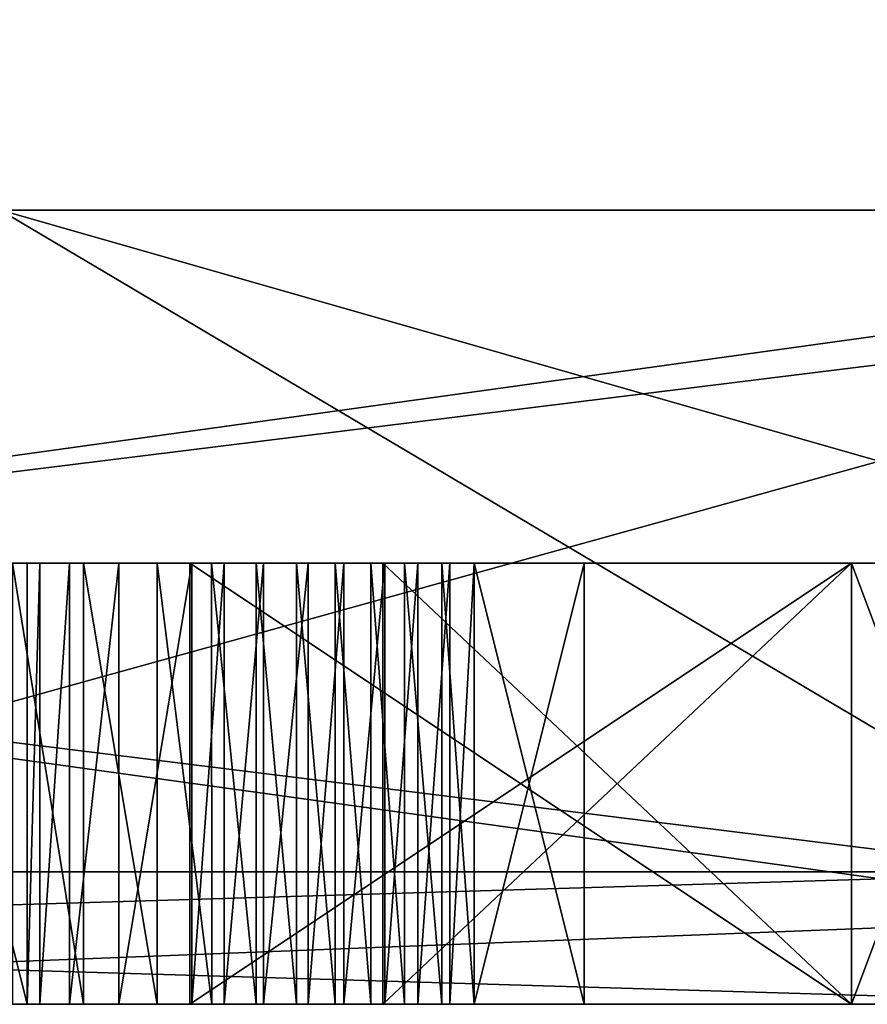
# Model space of a CAD drawing. Header units: millimetres. Extents: x -25 to 71, y -3 to 471.
# Tile 14 of 199: x 2.49 to 4.41, y -3 to -0.77. Entities that reach past the tile are written whole.
import ezdxf

# ---------------------------------------------------------------- set-up
doc = ezdxf.new("R2010")
doc.units = ezdxf.units.MM
doc.header["$LTSCALE"] = 65.185185
for name, color, linetype in [('428', 7, 'CONTINUOUS'), ('431', 7, 'CONTINUOUS'), ('434', 7, 'CONTINUOUS'), ('435', 7, 'CONTINUOUS'), ('436', 7, 'CONTINUOUS'), ('441', 7, 'CONTINUOUS'), ('442', 7, 'CONTINUOUS'), ('443', 7, 'CONTINUOUS'), ('444', 7, 'CONTINUOUS'), ('445', 7, 'CONTINUOUS'), ('446', 7, 'CONTINUOUS'), ('449', 7, 'CONTINUOUS'), ('450', 7, 'CONTINUOUS'), ('451', 7, 'CONTINUOUS'), ('452', 7, 'CONTINUOUS'), ('614', 7, 'CONTINUOUS'), ('615', 7, 'CONTINUOUS'), ('616', 7, 'CONTINUOUS'), ('617', 7, 'CONTINUOUS'), ('618', 7, 'CONTINUOUS'), ('624', 7, 'CONTINUOUS'), ('625', 7, 'CONTINUOUS'), ('626', 7, 'CONTINUOUS'), ('627', 7, 'CONTINUOUS'), ('656', 7, 'CONTINUOUS'), ('657', 7, 'CONTINUOUS'), ('658', 7, 'CONTINUOUS'), ('659', 7, 'CONTINUOUS'), ('660', 7, 'CONTINUOUS'), ('661', 7, 'CONTINUOUS'), ('662', 7, 'CONTINUOUS'), ('663', 7, 'CONTINUOUS'), ('664', 7, 'CONTINUOUS'), ('665', 7, 'CONTINUOUS'), ('681', 7, 'CONTINUOUS'), ('682', 7, 'CONTINUOUS'), ('683', 7, 'CONTINUOUS'), ('684', 7, 'CONTINUOUS'), ('685', 7, 'CONTINUOUS'), ('686', 7, 'CONTINUOUS'), ('687', 7, 'CONTINUOUS'), ('688', 7, 'CONTINUOUS'), ('800', 7, 'CONTINUOUS'), ('804', 7, 'CONTINUOUS'), ('805', 7, 'CONTINUOUS')]:
    doc.layers.add(name, color=color, linetype=linetype)

msp = doc.modelspace()

# ---------------------------------------------------------------- linework, layer by layer
at = {"layer": '428', "linetype": 'CONTINUOUS'}
for points in [[(0, -3, 24.6), (-7.6041, -3, 23.3952), (7.6041, -3, 23.3952), (0, -3, 24.6)], [(7.6041, -3, 23.3952), (-7.6041, -3, 23.3952), (-7.2618, -3, 22.3498), (7.6041, -3, 23.3952)], [(0, -3, -24.6), (7.6041, -3, -23.3952), (-7.6041, -3, -23.3952), (0, -3, -24.6)], [(-7.6041, -3, -23.3952), (7.6041, -3, -23.3952), (7.2618, -3, -22.3498), (-7.6041, -3, -23.3952)], [(-7.2618, -3, -22.3498), (-7.6041, -3, -23.3952), (7.2618, -3, -22.3498), (-7.2618, -3, -22.3498)], [(7.2618, -3, 22.3498), (7.6041, -3, 23.3952), (-7.2618, -3, 22.3498), (7.2618, -3, 22.3498)]]:
    msp.add_3dface(points, dxfattribs=at)
at = {"layer": '431', "linetype": 'CONTINUOUS'}
for points in [[(-4.9753, 3.2, 15.312), (4.9753, 3.2, 15.312), (-4.9753, -2.7, 15.312), (-4.9753, 3.2, 15.312)], [(-4.9753, -2.7, 15.312), (4.9753, 3.2, 15.312), (4.9753, -2.7, 15.312), (-4.9753, -2.7, 15.312)]]:
    msp.add_3dface(points, dxfattribs=at)
at = {"layer": '434', "linetype": 'CONTINUOUS'}
for points in [[(-7.6945, -2.7, 23.6813), (7.6945, -2.7, 23.6813), (-7.6945, 1.7, 23.6813), (-7.6945, -2.7, 23.6813)], [(-7.6945, 1.7, 23.6813), (7.6945, -2.7, 23.6813), (7.6945, 1.7, 23.6813), (-7.6945, 1.7, 23.6813)]]:
    msp.add_3dface(points, dxfattribs=at)
at = {"layer": '435', "linetype": 'CONTINUOUS'}
for points in [[(4.9753, 3.2, -15.312), (-4.9753, 3.2, -15.312), (4.9753, -2.7, -15.312), (4.9753, 3.2, -15.312)], [(4.9753, -2.7, -15.312), (-4.9753, 3.2, -15.312), (-4.9753, -2.7, -15.312), (4.9753, -2.7, -15.312)]]:
    msp.add_3dface(points, dxfattribs=at)
at = {"layer": '436', "linetype": 'CONTINUOUS'}
for points in [[(7.6945, -2.7, -23.6813), (-7.6945, -2.7, -23.6813), (7.6945, 1.7, -23.6813), (7.6945, -2.7, -23.6813)], [(7.6945, 1.7, -23.6813), (-7.6945, -2.7, -23.6813), (-7.6945, 1.7, -23.6813), (7.6945, 1.7, -23.6813)]]:
    msp.add_3dface(points, dxfattribs=at)
at = {"layer": '441', "linetype": 'CONTINUOUS'}
for points in [[(7.2618, -3, 22.3498), (-7.2618, -3, 22.3498), (7.2618, -1.2, 22.3498), (7.2618, -3, 22.3498)], [(7.2618, -1.2, 22.3498), (-7.2618, -3, 22.3498), (-7.2618, -1.2, 22.3498), (7.2618, -1.2, 22.3498)]]:
    msp.add_3dface(points, dxfattribs=at)
at = {"layer": '442', "linetype": 'CONTINUOUS'}
for points in [[(7.2618, -1.2, 22.3498), (-7.2618, -1.2, 22.3498), (-6.4893, -1.2, 19.9722), (7.2618, -1.2, 22.3498)], [(-7.2618, -1.2, -22.3498), (7.2618, -1.2, -22.3498), (6.4893, -1.2, -19.9722), (-7.2618, -1.2, -22.3498)], [(-6.4893, -1.2, -19.9722), (-7.2618, -1.2, -22.3498), (6.4893, -1.2, -19.9722), (-6.4893, -1.2, -19.9722)], [(6.4893, -1.2, 19.9722), (7.2618, -1.2, 22.3498), (-6.4893, -1.2, 19.9722), (6.4893, -1.2, 19.9722)]]:
    msp.add_3dface(points, dxfattribs=at)
at = {"layer": '443', "linetype": 'CONTINUOUS'}
for points in [[(6.4893, -1.2, 19.9722), (-6.4893, -1.2, 19.9722), (6.4893, -3, 19.9722), (6.4893, -1.2, 19.9722)], [(6.4893, -3, 19.9722), (-6.4893, -1.2, 19.9722), (0, -3, 21), (6.4893, -3, 19.9722)]]:
    msp.add_3dface(points, dxfattribs=at)
at = {"layer": '444', "linetype": 'CONTINUOUS'}
for points in [[(-6.4893, -3, -19.9722), (0, -3, -21), (4.4465, -3, -20), (-6.4893, -3, -19.9722)], [(5.5393, -3, -19.4972), (-6.4893, -3, -19.9722), (4.4465, -3, -19.6343), (5.5393, -3, -19.4972)], [(-6.4893, -3, -19.9722), (5.5393, -3, -19.4972), (2.8011, -3, -19.2022), (-6.4893, -3, -19.9722)], [(4.4465, -3, -19.6343), (-6.4893, -3, -19.9722), (4.4465, -3, -20), (4.4465, -3, -19.6343)], [(1.5628, -3, -19.2022), (-6.4893, -3, -19.9722), (2.8011, -3, -19.2022), (1.5628, -3, -19.2022)], [(-5.068, -3, 15.5973), (5.068, -3, 15.5973), (4.75, -3, 17), (-5.068, -3, 15.5973)], [(1.4375, -3, 17), (-5.068, -3, 15.5973), (4.375, -3, 17), (1.4375, -3, 17)], [(4.375, -3, 17), (-5.068, -3, 15.5973), (4.75, -3, 17), (4.375, -3, 17)], [(5.068, -3, -15.5973), (-5.068, -3, -15.5973), (-1.1131, -3, -17), (5.068, -3, -15.5973)], [(5.068, -3, -15.5973), (-1.1131, -3, -17), (-0.0535, -3, -16.9584), (5.068, -3, -15.5973)], [(0.1926, -3, -16.9979), (5.068, -3, -15.5973), (-0.0535, -3, -16.9584), (0.1926, -3, -16.9979)], [(6.4893, -3, 19.9722), (0, -3, 21), (4.75, -3, 20), (6.4893, -3, 19.9722)], [(0, -3, 21), (2.25, -3, 20), (4.375, -3, 20), (0, -3, 21)], [(0, -3, 21), (4.375, -3, 20), (4.75, -3, 20), (0, -3, 21)], [(0, -3, -21), (6.4893, -3, -19.9722), (5.2692, -3, -20.0416), (0, -3, -21)], [(4.9991, -3, -20.0083), (0, -3, -21), (5.0721, -3, -20.0189), (4.9991, -3, -20.0083)], [(0, -3, -21), (4.9991, -3, -20.0083), (4.6958, -3, -20), (0, -3, -21)], [(5.0721, -3, -20.0189), (0, -3, -21), (5.1363, -3, -20.0291), (5.0721, -3, -20.0189)], [(5.1363, -3, -20.0291), (0, -3, -21), (5.1983, -3, -20.0382), (5.1363, -3, -20.0291)], [(5.1983, -3, -20.0382), (0, -3, -21), (5.2692, -3, -20.0416), (5.1983, -3, -20.0382)], [(4.4465, -3, -20), (0, -3, -21), (4.6958, -3, -20), (4.4465, -3, -20)], [(16.9894, -3, -12.3435), (5.068, -3, -15.5973), (0.1926, -3, -16.9979), (16.9894, -3, -12.3435)], [(0.9936, -3, -17), (16.9894, -3, -12.3435), (0.1926, -3, -16.9979), (0.9936, -3, -17)], [(1.2429, -3, -17), (16.9894, -3, -12.3435), (0.9936, -3, -17), (1.2429, -3, -17)], [(1.0625, -3, 18.9149), (1.4375, -3, 18.9149), (4.375, -3, 20), (1.0625, -3, 18.9149)], [(2.25, -3, 19.6809), (1.0625, -3, 18.9149), (4.375, -3, 20), (2.25, -3, 19.6809)], [(2.2568, -3, -17), (16.9894, -3, -12.3435), (1.2429, -3, -17), (2.2568, -3, -17)], [(1.75, -3, 17.0638), (1.4375, -3, 17), (4.375, -3, 17), (1.75, -3, 17.0638)], [(1.4375, -3, 18.9149), (1.75, -3, 18.8511), (4.375, -3, 20), (1.4375, -3, 18.9149)], [(1.79, -3, -19.1718), (1.5628, -3, -19.2022), (2.6341, -3, -19.1763), (1.79, -3, -19.1718)], [(2.6341, -3, -19.1763), (1.5628, -3, -19.2022), (2.8011, -3, -19.2022), (2.6341, -3, -19.1763)], [(2.0625, -3, 17.2553), (1.75, -3, 17.0638), (4.375, -3, 17.8936), (2.0625, -3, 17.2553)], [(4.375, -3, 17.8936), (1.75, -3, 17.0638), (4.375, -3, 17), (4.375, -3, 17.8936)], [(1.75, -3, 18.8511), (2.0625, -3, 18.6596), (4.375, -3, 20), (1.75, -3, 18.8511)], [(2.4728, -3, -19.0942), (1.79, -3, -19.1718), (2.6341, -3, -19.1763), (2.4728, -3, -19.0942)], [(2.25, -3, 17.5106), (2.0625, -3, 17.2553), (4.375, -3, 17.8936), (2.25, -3, 17.5106)], [(2.0625, -3, 18.6596), (2.25, -3, 18.4043), (4.375, -3, 20), (2.0625, -3, 18.6596)], [(2.375, -3, 17.8298), (2.25, -3, 17.5106), (4.375, -3, 17.8936), (2.375, -3, 17.8298)], [(2.25, -3, 18.4043), (2.375, -3, 18.0851), (2.875, -3, 18.2766), (2.25, -3, 18.4043)], [(4.375, -3, 20), (2.25, -3, 18.4043), (2.875, -3, 18.2766), (4.375, -3, 20)], [(2.25, -3, 20), (2.25, -3, 19.6809), (4.375, -3, 20), (2.25, -3, 20)], [(2.5061, -3, -17), (16.9894, -3, -12.3435), (2.2568, -3, -17), (2.5061, -3, -17)], [(2.375, -3, 18.0851), (2.375, -3, 17.8298), (2.875, -3, 17.8936), (2.375, -3, 18.0851)], [(2.875, -3, 17.8936), (2.375, -3, 17.8298), (4.375, -3, 17.8936), (2.875, -3, 17.8936)], [(2.875, -3, 18.2766), (2.375, -3, 18.0851), (2.875, -3, 17.8936), (2.875, -3, 18.2766)], [(3.5199, -3, -17), (16.9894, -3, -12.3435), (2.5061, -3, -17), (3.5199, -3, -17)], [(3.5199, -3, -18.5914), (3.5199, -3, -17), (2.5061, -3, -18.6413), (3.5199, -3, -18.5914)], [(2.5061, -3, -18.6413), (3.5199, -3, -17), (2.5061, -3, -17), (2.5061, -3, -18.6413)], [(3.4644, -3, -18.6652), (3.5199, -3, -18.5914), (2.5061, -3, -18.6413), (3.4644, -3, -18.6652)], [(2.535, -3, -18.811), (3.4644, -3, -18.6652), (2.5061, -3, -18.6413), (2.535, -3, -18.811)], [(3.3921, -3, -18.742), (3.4644, -3, -18.6652), (2.535, -3, -18.811), (3.3921, -3, -18.742)], [(3.3172, -3, -18.8059), (3.3921, -3, -18.742), (2.535, -3, -18.811), (3.3172, -3, -18.8059)], [(3.2239, -3, -18.8725), (3.3172, -3, -18.8059), (2.535, -3, -18.811), (3.2239, -3, -18.8725)], [(2.6026, -3, -18.9103), (3.2239, -3, -18.8725), (2.535, -3, -18.811), (2.6026, -3, -18.9103)], [(3.1431, -3, -18.9201), (3.2239, -3, -18.8725), (2.6026, -3, -18.9103), (3.1431, -3, -18.9201)], [(2.714, -3, -18.9764), (3.1431, -3, -18.9201), (2.6026, -3, -18.9103), (2.714, -3, -18.9764)], [(3.0424, -3, -18.9661), (3.1431, -3, -18.9201), (2.714, -3, -18.9764), (3.0424, -3, -18.9661)], [(2.9532, -3, -18.9946), (3.0424, -3, -18.9661), (2.714, -3, -18.9764), (2.9532, -3, -18.9946)], [(2.88, -3, -19.0028), (2.9532, -3, -18.9946), (2.714, -3, -18.9764), (2.88, -3, -19.0028)], [(5.5393, -3, -19.4972), (5.5393, -3, -19.1607), (2.8011, -3, -19.2022), (5.5393, -3, -19.4972)], [(2.8011, -3, -19.2022), (5.5393, -3, -19.1607), (2.9246, -3, -19.1954), (2.8011, -3, -19.2022)], [(2.9246, -3, -19.1954), (5.5393, -3, -19.1607), (3.0255, -3, -19.1773), (2.9246, -3, -19.1954)], [(5.5393, -3, -19.1607), (5.0989, -3, -19.1607), (3.0255, -3, -19.1773), (5.5393, -3, -19.1607)], [(5.0989, -3, -19.1607), (4.6958, -3, -19.1607), (3.0255, -3, -19.1773), (5.0989, -3, -19.1607)], [(4.6958, -3, -19.1607), (4.4465, -3, -19.1607), (3.0255, -3, -19.1773), (4.6958, -3, -19.1607)], [(3.0255, -3, -19.1773), (4.4465, -3, -19.1607), (3.7692, -3, -19.1607), (3.0255, -3, -19.1773)], [(3.117, -3, -19.1473), (3.0255, -3, -19.1773), (3.5199, -3, -19.1607), (3.117, -3, -19.1473)], [(3.5199, -3, -19.1607), (3.0255, -3, -19.1773), (3.7692, -3, -19.1607), (3.5199, -3, -19.1607)], [(3.2047, -3, -19.1034), (3.117, -3, -19.1473), (3.5199, -3, -19.1607), (3.2047, -3, -19.1034)], [(3.2853, -3, -19.0499), (3.2047, -3, -19.1034), (3.5199, -3, -19.1607), (3.2853, -3, -19.0499)], [(3.362, -3, -18.9861), (3.2853, -3, -19.0499), (3.5199, -3, -19.1607), (3.362, -3, -18.9861)], [(3.4463, -3, -18.9072), (3.362, -3, -18.9861), (3.5199, -3, -19.1607), (3.4463, -3, -18.9072)], [(3.5199, -3, -18.8324), (3.4463, -3, -18.9072), (3.5199, -3, -19.1607), (3.5199, -3, -18.8324)], [(3.7692, -3, -17), (16.9894, -3, -12.3435), (3.5199, -3, -17), (3.7692, -3, -17)], [(4.4465, -3, -17), (16.9894, -3, -12.3435), (3.7692, -3, -17), (4.4465, -3, -17)], [(4.4465, -3, -19.1607), (4.4465, -3, -17), (3.7692, -3, -19.1607), (4.4465, -3, -19.1607)], [(4.4465, -3, -17), (3.7692, -3, -17), (3.7692, -3, -19.1607), (4.4465, -3, -17)]]:
    msp.add_3dface(points, dxfattribs=at)
at = {"layer": '445', "linetype": 'CONTINUOUS'}
for points in [[(-7.2618, -3, -22.3498), (7.2618, -3, -22.3498), (-7.2618, -1.2, -22.3498), (-7.2618, -3, -22.3498)], [(7.2618, -3, -22.3498), (7.2618, -1.2, -22.3498), (-7.2618, -1.2, -22.3498), (7.2618, -3, -22.3498)]]:
    msp.add_3dface(points, dxfattribs=at)
at = {"layer": '446', "linetype": 'CONTINUOUS'}
for points in [[(-6.4893, -1.2, -19.9722), (6.4893, -1.2, -19.9722), (-6.4893, -3, -19.9722), (-6.4893, -1.2, -19.9722)], [(6.4893, -1.2, -19.9722), (0, -3, -21), (-6.4893, -3, -19.9722), (6.4893, -1.2, -19.9722)], [(6.4893, -1.2, -19.9722), (6.4893, -3, -19.9722), (0, -3, -21), (6.4893, -1.2, -19.9722)]]:
    msp.add_3dface(points, dxfattribs=at)
at = {"layer": '449', "linetype": 'CONTINUOUS'}
for points in [[(-4.9753, -2.7, -15.312), (-5.068, -3, -15.5973), (5.068, -3, -15.5973), (-4.9753, -2.7, -15.312)], [(4.9753, -2.7, -15.312), (-4.9753, -2.7, -15.312), (5.068, -3, -15.5973), (4.9753, -2.7, -15.312)]]:
    msp.add_3dface(points, dxfattribs=at)
at = {"layer": '450', "linetype": 'CONTINUOUS'}
for points in [[(-4.9753, -2.7, 15.312), (4.9753, -2.7, 15.312), (-5.068, -3, 15.5973), (-4.9753, -2.7, 15.312)], [(4.9753, -2.7, 15.312), (5.068, -3, 15.5973), (-5.068, -3, 15.5973), (4.9753, -2.7, 15.312)]]:
    msp.add_3dface(points, dxfattribs=at)
at = {"layer": '451', "linetype": 'CONTINUOUS'}
for points in [[(0, -3, 24.6), (7.6945, -2.7, 23.6813), (-7.6945, -2.7, 23.6813), (0, -3, 24.6)], [(0, -3, 24.6), (7.6041, -3, 23.3952), (7.6945, -2.7, 23.6813), (0, -3, 24.6)]]:
    msp.add_3dface(points, dxfattribs=at)
at = {"layer": '452', "linetype": 'CONTINUOUS'}
for points in [[(0, -3, -24.6), (-7.6945, -2.7, -23.6813), (7.6945, -2.7, -23.6813), (0, -3, -24.6)], [(7.6041, -3, -23.3952), (0, -3, -24.6), (7.6945, -2.7, -23.6813), (7.6041, -3, -23.3952)]]:
    msp.add_3dface(points, dxfattribs=at)
at = {"layer": '614', "linetype": 'CONTINUOUS'}
for points in [[(4.375, -3, 20), (2.875, -3, 18.2766), (4.375, -2, 20), (4.375, -3, 20)], [(4.375, -2, 20), (2.875, -3, 18.2766), (2.875, -2, 18.2766), (4.375, -2, 20)]]:
    msp.add_3dface(points, dxfattribs=at)
at = {"layer": '615', "linetype": 'CONTINUOUS'}
for points in [[(2.875, -3, 18.2766), (2.875, -3, 17.8936), (2.875, -2, 17.8936), (2.875, -3, 18.2766)], [(2.875, -2, 18.2766), (2.875, -3, 18.2766), (2.875, -2, 17.8936), (2.875, -2, 18.2766)]]:
    msp.add_3dface(points, dxfattribs=at)
at = {"layer": '616', "linetype": 'CONTINUOUS'}
for points in [[(2.875, -3, 17.8936), (4.375, -3, 17.8936), (2.875, -2, 17.8936), (2.875, -3, 17.8936)], [(2.875, -2, 17.8936), (4.375, -3, 17.8936), (4.375, -2, 17.8936), (2.875, -2, 17.8936)]]:
    msp.add_3dface(points, dxfattribs=at)
at = {"layer": '617', "linetype": 'CONTINUOUS'}
for points in [[(4.375, -3, 17.8936), (4.375, -3, 17), (4.375, -2, 17), (4.375, -3, 17.8936)], [(4.375, -2, 17.8936), (4.375, -3, 17.8936), (4.375, -2, 17), (4.375, -2, 17.8936)]]:
    msp.add_3dface(points, dxfattribs=at)
at = {"layer": '618', "linetype": 'CONTINUOUS'}
for points in [[(4.375, -3, 17), (4.75, -3, 17), (4.75, -2, 17), (4.375, -3, 17)], [(4.375, -2, 17), (4.375, -3, 17), (4.75, -2, 17), (4.375, -2, 17)]]:
    msp.add_3dface(points, dxfattribs=at)
at = {"layer": '624', "linetype": 'CONTINUOUS'}
for points in [[(4.75, -3, 20), (4.375, -3, 20), (4.375, -2, 20), (4.75, -3, 20)], [(4.75, -3, 20), (4.375, -2, 20), (4.75, -2, 20), (4.75, -3, 20)]]:
    msp.add_3dface(points, dxfattribs=at)
at = {"layer": '625', "linetype": 'CONTINUOUS'}
for points in [[(3.3125, -2, 18.2766), (3.3125, -3, 18.2766), (4.375, -3, 19.4894), (3.3125, -2, 18.2766)], [(4.375, -2, 19.4894), (3.3125, -2, 18.2766), (4.375, -3, 19.4894), (4.375, -2, 19.4894)]]:
    msp.add_3dface(points, dxfattribs=at)
at = {"layer": '626', "linetype": 'CONTINUOUS'}
for points in [[(4.375, -2, 19.4894), (4.375, -3, 19.4894), (4.375, -3, 18.2766), (4.375, -2, 19.4894)], [(4.375, -2, 18.2766), (4.375, -2, 19.4894), (4.375, -3, 18.2766), (4.375, -2, 18.2766)]]:
    msp.add_3dface(points, dxfattribs=at)
at = {"layer": '627', "linetype": 'CONTINUOUS'}
for points in [[(3.3125, -3, 18.2766), (3.3125, -2, 18.2766), (4.375, -2, 18.2766), (3.3125, -3, 18.2766)], [(3.3125, -3, 18.2766), (4.375, -2, 18.2766), (4.375, -3, 18.2766), (3.3125, -3, 18.2766)]]:
    msp.add_3dface(points, dxfattribs=at)
at = {"layer": '656', "linetype": 'CONTINUOUS'}
for points in [[(3.7692, -3, -17), (3.5199, -3, -17), (3.5199, -2, -17), (3.7692, -3, -17)], [(3.7692, -2, -17), (3.7692, -3, -17), (3.5199, -2, -17), (3.7692, -2, -17)]]:
    msp.add_3dface(points, dxfattribs=at)
at = {"layer": '657', "linetype": 'CONTINUOUS'}
for points in [[(3.5199, -3, -17), (3.5199, -3, -18.5914), (3.5199, -2, -17), (3.5199, -3, -17)], [(3.5199, -2, -17), (3.5199, -3, -18.5914), (3.5199, -2, -18.5914), (3.5199, -2, -17)]]:
    msp.add_3dface(points, dxfattribs=at)
at = {"layer": '658', "linetype": 'CONTINUOUS'}
for points in [[(3.4644, -3, -18.6652), (3.3921, -3, -18.742), (3.4644, -2, -18.6652), (3.4644, -3, -18.6652)], [(3.4644, -2, -18.6652), (3.3921, -3, -18.742), (3.3921, -2, -18.742), (3.4644, -2, -18.6652)], [(3.5199, -3, -18.5914), (3.4644, -3, -18.6652), (3.5199, -2, -18.5914), (3.5199, -3, -18.5914)], [(3.5199, -2, -18.5914), (3.4644, -3, -18.6652), (3.4644, -2, -18.6652), (3.5199, -2, -18.5914)]]:
    msp.add_3dface(points, dxfattribs=at)
at = {"layer": '659', "linetype": 'CONTINUOUS'}
for points in [[(3.3172, -3, -18.8059), (3.2239, -3, -18.8725), (3.3172, -2, -18.8059), (3.3172, -3, -18.8059)], [(3.3172, -2, -18.8059), (3.2239, -3, -18.8725), (3.2239, -2, -18.8725), (3.3172, -2, -18.8059)], [(3.3921, -3, -18.742), (3.3172, -3, -18.8059), (3.3921, -2, -18.742), (3.3921, -3, -18.742)], [(3.3921, -2, -18.742), (3.3172, -3, -18.8059), (3.3172, -2, -18.8059), (3.3921, -2, -18.742)]]:
    msp.add_3dface(points, dxfattribs=at)
at = {"layer": '660', "linetype": 'CONTINUOUS'}
for points in [[(3.1431, -3, -18.9201), (3.0424, -3, -18.9661), (3.1431, -2, -18.9201), (3.1431, -3, -18.9201)], [(3.1431, -2, -18.9201), (3.0424, -3, -18.9661), (3.0424, -2, -18.9661), (3.1431, -2, -18.9201)], [(3.2239, -3, -18.8725), (3.1431, -3, -18.9201), (3.2239, -2, -18.8725), (3.2239, -3, -18.8725)], [(3.2239, -2, -18.8725), (3.1431, -3, -18.9201), (3.1431, -2, -18.9201), (3.2239, -2, -18.8725)]]:
    msp.add_3dface(points, dxfattribs=at)
at = {"layer": '661', "linetype": 'CONTINUOUS'}
for points in [[(2.9532, -3, -18.9946), (2.88, -3, -19.0028), (2.9533, -2, -18.9946), (2.9532, -3, -18.9946)], [(2.9533, -2, -18.9946), (2.88, -3, -19.0028), (2.88, -2, -19.0028), (2.9533, -2, -18.9946)], [(3.0424, -3, -18.9661), (2.9532, -3, -18.9946), (3.0424, -2, -18.9661), (3.0424, -3, -18.9661)], [(3.0424, -2, -18.9661), (2.9532, -3, -18.9946), (2.9533, -2, -18.9946), (3.0424, -2, -18.9661)]]:
    msp.add_3dface(points, dxfattribs=at)
at = {"layer": '662', "linetype": 'CONTINUOUS'}
for points in [[(2.714, -3, -18.9764), (2.6026, -3, -18.9103), (2.714, -2, -18.9764), (2.714, -3, -18.9764)], [(2.714, -2, -18.9764), (2.6026, -3, -18.9103), (2.6026, -2, -18.9103), (2.714, -2, -18.9764)], [(2.88, -3, -19.0028), (2.714, -3, -18.9764), (2.88, -2, -19.0028), (2.88, -3, -19.0028)], [(2.88, -2, -19.0028), (2.714, -3, -18.9764), (2.714, -2, -18.9764), (2.88, -2, -19.0028)]]:
    msp.add_3dface(points, dxfattribs=at)
at = {"layer": '663', "linetype": 'CONTINUOUS'}
for points in [[(2.535, -3, -18.811), (2.5061, -3, -18.6413), (2.5349, -2, -18.8108), (2.535, -3, -18.811)], [(2.5349, -2, -18.8108), (2.5061, -3, -18.6413), (2.5061, -2, -18.6413), (2.5349, -2, -18.8108)], [(2.6026, -2, -18.9103), (2.535, -3, -18.811), (2.5349, -2, -18.8108), (2.6026, -2, -18.9103)], [(2.6026, -3, -18.9103), (2.535, -3, -18.811), (2.6026, -2, -18.9103), (2.6026, -3, -18.9103)]]:
    msp.add_3dface(points, dxfattribs=at)
at = {"layer": '664', "linetype": 'CONTINUOUS'}
for points in [[(2.5061, -3, -18.6413), (2.5061, -3, -17), (2.5061, -2, -18.6413), (2.5061, -3, -18.6413)], [(2.5061, -2, -18.6413), (2.5061, -3, -17), (2.5061, -2, -17), (2.5061, -2, -18.6413)]]:
    msp.add_3dface(points, dxfattribs=at)
at = {"layer": '665', "linetype": 'CONTINUOUS'}
for points in [[(2.5061, -3, -17), (2.2568, -3, -17), (2.2568, -2, -17), (2.5061, -3, -17)], [(2.5061, -2, -17), (2.5061, -3, -17), (2.2568, -2, -17), (2.5061, -2, -17)]]:
    msp.add_3dface(points, dxfattribs=at)
at = {"layer": '681', "linetype": 'CONTINUOUS'}
for points in [[(2.4728, -3, -19.0942), (2.6341, -3, -19.1763), (2.4728, -2, -19.0942), (2.4728, -3, -19.0942)], [(2.4728, -2, -19.0942), (2.6341, -3, -19.1763), (2.6341, -2, -19.1763), (2.4728, -2, -19.0942)], [(2.6341, -3, -19.1763), (2.8011, -3, -19.2022), (2.6341, -2, -19.1763), (2.6341, -3, -19.1763)], [(2.6341, -2, -19.1763), (2.8011, -3, -19.2022), (2.8011, -2, -19.2022), (2.6341, -2, -19.1763)]]:
    msp.add_3dface(points, dxfattribs=at)
at = {"layer": '682', "linetype": 'CONTINUOUS'}
for points in [[(2.8011, -3, -19.2022), (2.9246, -3, -19.1954), (2.8011, -2, -19.2022), (2.8011, -3, -19.2022)], [(2.8011, -2, -19.2022), (2.9246, -3, -19.1954), (2.9245, -2, -19.1954), (2.8011, -2, -19.2022)], [(2.9246, -3, -19.1954), (3.0255, -3, -19.1773), (2.9245, -2, -19.1954), (2.9246, -3, -19.1954)], [(2.9245, -2, -19.1954), (3.0255, -3, -19.1773), (3.0255, -2, -19.1773), (2.9245, -2, -19.1954)]]:
    msp.add_3dface(points, dxfattribs=at)
at = {"layer": '683', "linetype": 'CONTINUOUS'}
for points in [[(3.0255, -3, -19.1773), (3.117, -3, -19.1473), (3.0255, -2, -19.1773), (3.0255, -3, -19.1773)], [(3.0255, -2, -19.1773), (3.117, -3, -19.1473), (3.117, -2, -19.1473), (3.0255, -2, -19.1773)], [(3.117, -3, -19.1473), (3.2047, -3, -19.1034), (3.117, -2, -19.1473), (3.117, -3, -19.1473)], [(3.117, -2, -19.1473), (3.2047, -3, -19.1034), (3.2047, -2, -19.1034), (3.117, -2, -19.1473)]]:
    msp.add_3dface(points, dxfattribs=at)
at = {"layer": '684', "linetype": 'CONTINUOUS'}
for points in [[(3.2047, -3, -19.1034), (3.2853, -3, -19.0499), (3.2047, -2, -19.1034), (3.2047, -3, -19.1034)], [(3.2047, -2, -19.1034), (3.2853, -3, -19.0499), (3.2853, -2, -19.0499), (3.2047, -2, -19.1034)], [(3.2853, -3, -19.0499), (3.362, -3, -18.9861), (3.2853, -2, -19.0499), (3.2853, -3, -19.0499)], [(3.2853, -2, -19.0499), (3.362, -3, -18.9861), (3.362, -2, -18.9861), (3.2853, -2, -19.0499)]]:
    msp.add_3dface(points, dxfattribs=at)
at = {"layer": '685', "linetype": 'CONTINUOUS'}
for points in [[(3.362, -3, -18.9861), (3.4463, -3, -18.9072), (3.362, -2, -18.9861), (3.362, -3, -18.9861)], [(3.362, -2, -18.9861), (3.4463, -3, -18.9072), (3.4464, -2, -18.9072), (3.362, -2, -18.9861)], [(3.4463, -3, -18.9072), (3.5199, -3, -18.8324), (3.4464, -2, -18.9072), (3.4463, -3, -18.9072)], [(3.4464, -2, -18.9072), (3.5199, -3, -18.8324), (3.5199, -2, -18.8324), (3.4464, -2, -18.9072)]]:
    msp.add_3dface(points, dxfattribs=at)
at = {"layer": '686', "linetype": 'CONTINUOUS'}
for points in [[(3.5199, -3, -18.8324), (3.5199, -3, -19.1607), (3.5199, -2, -19.1607), (3.5199, -3, -18.8324)], [(3.5199, -2, -18.8324), (3.5199, -3, -18.8324), (3.5199, -2, -19.1607), (3.5199, -2, -18.8324)]]:
    msp.add_3dface(points, dxfattribs=at)
at = {"layer": '687', "linetype": 'CONTINUOUS'}
for points in [[(3.5199, -3, -19.1607), (3.7692, -3, -19.1607), (3.7692, -2, -19.1607), (3.5199, -3, -19.1607)], [(3.5199, -2, -19.1607), (3.5199, -3, -19.1607), (3.7692, -2, -19.1607), (3.5199, -2, -19.1607)]]:
    msp.add_3dface(points, dxfattribs=at)
at = {"layer": '688', "linetype": 'CONTINUOUS'}
for points in [[(3.7692, -3, -19.1607), (3.7692, -3, -17), (3.7692, -2, -19.1607), (3.7692, -3, -19.1607)], [(3.7692, -3, -17), (3.7692, -2, -17), (3.7692, -2, -19.1607), (3.7692, -3, -17)]]:
    msp.add_3dface(points, dxfattribs=at)
at = {"layer": '800', "linetype": 'CONTINUOUS'}
msp.add_3dface([(4.375, -3, 19.4894), (3.3125, -3, 18.2766), (4.375, -3, 18.2766), (4.375, -3, 19.4894)], dxfattribs=at)
at = {"layer": '804', "linetype": 'CONTINUOUS'}
for points in [[(2.5061, -2, -18.6413), (2.5061, -2, -17), (2.2568, -2, -17), (2.5061, -2, -18.6413)], [(2.5061, -2, -18.6413), (2.2568, -2, -17), (2.4728, -2, -19.0942), (2.5061, -2, -18.6413)], [(2.5349, -2, -18.8108), (2.5061, -2, -18.6413), (2.4728, -2, -19.0942), (2.5349, -2, -18.8108)], [(2.5349, -2, -18.8108), (2.4728, -2, -19.0942), (2.6341, -2, -19.1763), (2.5349, -2, -18.8108)], [(2.6026, -2, -18.9103), (2.5349, -2, -18.8108), (2.6341, -2, -19.1763), (2.6026, -2, -18.9103)], [(2.714, -2, -18.9764), (2.6026, -2, -18.9103), (2.6341, -2, -19.1763), (2.714, -2, -18.9764)], [(2.714, -2, -18.9764), (2.6341, -2, -19.1763), (2.8011, -2, -19.2022), (2.714, -2, -18.9764)], [(2.88, -2, -19.0028), (2.714, -2, -18.9764), (2.8011, -2, -19.2022), (2.88, -2, -19.0028)], [(2.88, -2, -19.0028), (2.8011, -2, -19.2022), (2.9245, -2, -19.1954), (2.88, -2, -19.0028)], [(2.9533, -2, -18.9946), (2.88, -2, -19.0028), (2.9245, -2, -19.1954), (2.9533, -2, -18.9946)], [(2.9533, -2, -18.9946), (2.9245, -2, -19.1954), (3.0255, -2, -19.1773), (2.9533, -2, -18.9946)], [(3.0424, -2, -18.9661), (2.9533, -2, -18.9946), (3.0255, -2, -19.1773), (3.0424, -2, -18.9661)], [(3.0424, -2, -18.9661), (3.0255, -2, -19.1773), (3.117, -2, -19.1473), (3.0424, -2, -18.9661)], [(3.1431, -2, -18.9201), (3.0424, -2, -18.9661), (3.117, -2, -19.1473), (3.1431, -2, -18.9201)], [(3.1431, -2, -18.9201), (3.117, -2, -19.1473), (3.2047, -2, -19.1034), (3.1431, -2, -18.9201)], [(3.2239, -2, -18.8725), (3.1431, -2, -18.9201), (3.2047, -2, -19.1034), (3.2239, -2, -18.8725)], [(3.2239, -2, -18.8725), (3.2047, -2, -19.1034), (3.2853, -2, -19.0499), (3.2239, -2, -18.8725)], [(3.3172, -2, -18.8059), (3.2239, -2, -18.8725), (3.2853, -2, -19.0499), (3.3172, -2, -18.8059)], [(3.3172, -2, -18.8059), (3.2853, -2, -19.0499), (3.362, -2, -18.9861), (3.3172, -2, -18.8059)], [(3.3921, -2, -18.742), (3.3172, -2, -18.8059), (3.362, -2, -18.9861), (3.3921, -2, -18.742)], [(3.3921, -2, -18.742), (3.362, -2, -18.9861), (3.4464, -2, -18.9072), (3.3921, -2, -18.742)], [(3.4644, -2, -18.6652), (3.3921, -2, -18.742), (3.4464, -2, -18.9072), (3.4644, -2, -18.6652)], [(3.4644, -2, -18.6652), (3.4464, -2, -18.9072), (3.5199, -2, -18.8324), (3.4644, -2, -18.6652)], [(3.5199, -2, -18.5914), (3.4644, -2, -18.6652), (3.5199, -2, -18.8324), (3.5199, -2, -18.5914)], [(3.7692, -2, -17), (3.5199, -2, -17), (3.7692, -2, -19.1607), (3.7692, -2, -17)], [(3.5199, -2, -17), (3.5199, -2, -18.5914), (3.7692, -2, -19.1607), (3.5199, -2, -17)], [(3.5199, -2, -18.5914), (3.5199, -2, -18.8324), (3.7692, -2, -19.1607), (3.5199, -2, -18.5914)], [(3.5199, -2, -18.8324), (3.5199, -2, -19.1607), (3.7692, -2, -19.1607), (3.5199, -2, -18.8324)]]:
    msp.add_3dface(points, dxfattribs=at)
at = {"layer": '805', "linetype": 'CONTINUOUS'}
for points in [[(4.375, -2, 20), (2.875, -2, 18.2766), (4.75, -2, 20), (4.375, -2, 20)], [(2.875, -2, 18.2766), (2.875, -2, 17.8936), (3.3125, -2, 18.2766), (2.875, -2, 18.2766)], [(4.75, -2, 20), (2.875, -2, 18.2766), (4.375, -2, 19.4894), (4.75, -2, 20)], [(2.875, -2, 18.2766), (3.3125, -2, 18.2766), (4.375, -2, 19.4894), (2.875, -2, 18.2766)], [(2.875, -2, 17.8936), (4.375, -2, 17.8936), (5.375, -2, 18.2766), (2.875, -2, 17.8936)], [(2.875, -2, 17.8936), (5.375, -2, 18.2766), (4.75, -2, 18.2766), (2.875, -2, 17.8936)], [(2.875, -2, 17.8936), (4.75, -2, 18.2766), (4.375, -2, 18.2766), (2.875, -2, 17.8936)], [(3.3125, -2, 18.2766), (2.875, -2, 17.8936), (4.375, -2, 18.2766), (3.3125, -2, 18.2766)], [(4.375, -2, 17.8936), (4.375, -2, 17), (4.75, -2, 17.8936), (4.375, -2, 17.8936)], [(4.375, -2, 17.8936), (4.75, -2, 17.8936), (5.375, -2, 18.2766), (4.375, -2, 17.8936)], [(4.375, -2, 17), (4.75, -2, 17), (4.75, -2, 17.8936), (4.375, -2, 17)], [(4.75, -2, 18.2766), (4.75, -2, 20), (4.375, -2, 18.2766), (4.75, -2, 18.2766)], [(4.75, -2, 20), (4.375, -2, 19.4894), (4.375, -2, 18.2766), (4.75, -2, 20)]]:
    msp.add_3dface(points, dxfattribs=at)

doc.saveas('drawing.dxf')
